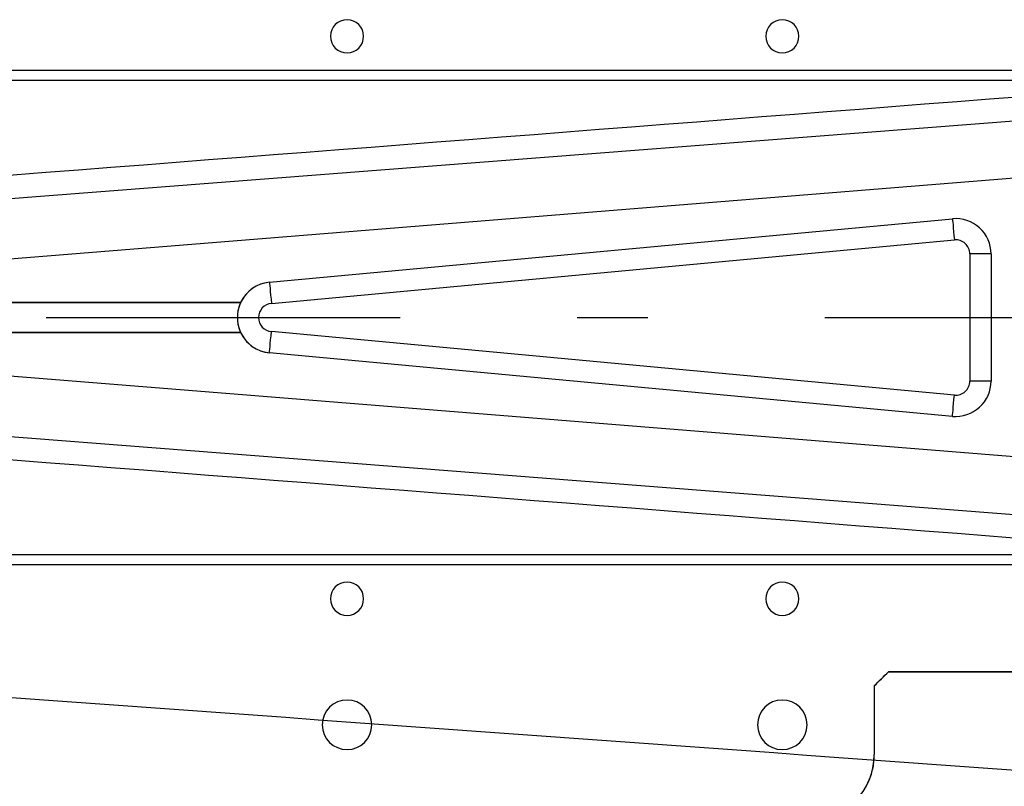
# Model space of a CAD drawing. Extents: x -5 to 5, y -2 to 2.
# Tile 23 of 59: x -1.7 to -0.3, y -0.7 to 0.4. Entities that reach past the tile are written whole.
import ezdxf

# ---------------------------------------------------------------- set-up
doc = ezdxf.new("R2010")
doc.units = 0
doc.linetypes.add('DASHDOT', pattern=[1, 0.5, -0.25, 0, -0.25])

msp = doc.modelspace()

# ---------------------------------------------------------------- linework, layer by layer
at = {"layer": 'center lines', "color": 4, "linetype": 'DASHDOT'}
msp.add_line((-5, 0), (5, 0), dxfattribs=at)
at = {"layer": 'solid extract', "color": 5, "linetype": 'CONTINUOUS'}
for p, q in [((-1.29845, 0.397, -2.9), (-1.29845, 0.397, -2.8375)), ((-1.25155, 0.397, -2.9), (-1.25155, 0.397, -2.8375)), ((-0.68345, 0.397, -2.9), (-0.68345, 0.397, -2.8375)), ((-0.63655, 0.397, -2.9), (-0.63655, 0.397, -2.8375)), ((-2.177, 0.349142, -2.9), (0.647, 0.349142, -2.9)), ((-2.177, 0.335, -2.775), (0.647, 0.335, -2.775)), ((-2.177, 0.335, -2.885858), (0.647, 0.335, -2.885858)), ((-2.059973, 0.144169, -1.51), (-0.04266, 0.300334, -1.51)), ((-0.009021, 0.222687), (-1.931089, 0.068124)), ((-0.009021, 0.222687, -1.51), (-1.931089, 0.068124, -1.51)), ((-1.384629, 0.049785), (-0.419629, 0.139502)), ((-1.384629, 0.049785, -1.282), (-0.419629, 0.139502, -1.282)), ((-0.419629, 0.139502, -1.282), (-0.419629, 0.139502)), ((-1.381851, 0.019914, -1.312), (-0.416851, 0.109631, -1.312)), ((-0.395, 0.089717, -1.312), (-0.395, -0.089717, -1.312)), ((-0.365, 0.089717), (-0.365, -0.089717)), ((-0.365, 0.089717, -1.282), (-0.365, -0.089717, -1.282)), ((-0.365, 0.089717, -1.282), (-0.365, 0.089717)), ((-1.384629, 0.049785, -1.282), (-1.384629, 0.049785)), ((-2.635, 0.021), (-1.425376, 0.021)), ((-1.425376, 0.021, -0.27), (-2.154251, 0.021, -0.27)), ((-1.425376, 0.021, -0.27), (-1.425376, 0.021)), ((-2.635, -0.021), (-1.425376, -0.021)), ((-1.425376, -0.021, -0.27), (-2.154251, -0.021, -0.27)), ((-1.425376, -0.021, -0.27), (-1.425376, -0.021)), ((-0.416851, -0.109631, -1.312), (-1.381851, -0.019914, -1.312)), ((-0.419629, -0.139502), (-1.384629, -0.049785)), ((-1.384629, -0.049785, -1.282), (-1.384629, -0.049785)), ((-0.419629, -0.139502, -1.282), (-1.384629, -0.049785, -1.282)), ((-0.009021, -0.222687), (-1.931089, -0.068124)), ((-0.009021, -0.222687, -1.51), (-1.931089, -0.068124, -1.51)), ((-0.365, -0.089717, -1.282), (-0.365, -0.089717)), ((-2.059973, -0.144169, -1.51), (-0.04266, -0.300334, -1.51)), ((-0.419629, -0.139502, -1.282), (-0.419629, -0.139502)), ((0.647, -0.335, -2.775), (-2.177, -0.335, -2.775)), ((0.647, -0.335, -2.885858), (-2.177, -0.335, -2.885858)), ((0.647, -0.349142, -2.9), (-2.177, -0.349142, -2.9)), ((-1.29845, -0.397, -2.9), (-1.29845, -0.397, -2.8375)), ((-1.25155, -0.397, -2.9), (-1.25155, -0.397, -2.8375)), ((-0.68345, -0.397, -2.9), (-0.68345, -0.397, -2.8375)), ((-0.63655, -0.397, -2.9), (-0.63655, -0.397, -2.8375)), ((-0.51, -0.5, -2.9), (-0.53, -0.52, -2.9)), ((-0.51, -0.5, -3.046085), (0.887, -0.5, -3.046085)), ((-0.51, -0.5, -2.9), (-0.51, -0.5, -3.046085)), ((0.887, -0.5, -2.9), (-0.51, -0.5, -2.9)), ((-0.53, -0.52, -2.9), (-0.53, -0.52, -3.048245)), ((-0.53, -0.52, -2.9), (-0.53, -0.617, -2.9)), ((-1.31, -0.575, -2.9), (-1.31, -0.575, -2.8375)), ((-1.24, -0.575, -2.9), (-1.24, -0.575, -2.8375)), ((-0.695, -0.575, -2.9), (-0.695, -0.575, -2.8375)), ((-0.625, -0.575, -2.9), (-0.625, -0.575, -2.8375)), ((-0.530452, -0.626158, -3.061148), (-0.530254, -0.623874, -3.060845)), ((-0.530254, -0.623874, -3.060845), (-0.530113, -0.621588, -3.060542)), ((-0.530113, -0.621588, -3.060542), (-0.530028, -0.619295, -3.06024)), ((-0.530028, -0.619295, -3.06024), (-0.53, -0.617, -3.059939)), ((-0.53, -0.617, -2.9), (-0.53, -0.617, -3.059939)), ((-0.533388, -0.641874, -3.063264), (-0.532804, -0.639666, -3.062964)), ((-0.532804, -0.639666, -3.062964), (-0.532274, -0.63744, -3.062662)), ((-0.532274, -0.63744, -3.062662), (-0.531798, -0.635201, -3.062359)), ((-0.531798, -0.635201, -3.062359), (-0.531379, -0.632957, -3.062057)), ((-0.531379, -0.632957, -3.062057), (-0.531014, -0.630699, -3.061754)), ((-0.531014, -0.630699, -3.061754), (-0.530705, -0.628432, -3.061451)), ((-0.530705, -0.628432, -3.061451), (-0.530452, -0.626158, -3.061148)), ((-0.53801, -0.654758, -3.06504), (-0.53711, -0.652665, -3.064749)), ((-0.53711, -0.652665, -3.064749), (-0.53626, -0.650544, -3.064455)), ((-0.53626, -0.650544, -3.064455), (-0.535463, -0.648404, -3.06416)), ((-0.535463, -0.648404, -3.06416), (-0.534719, -0.646248, -3.063863)), ((-0.534719, -0.646248, -3.063863), (-0.534026, -0.644069, -3.063564)), ((-0.534026, -0.644069, -3.063564), (-0.533388, -0.641874, -3.063264)), ((-0.542114, -0.662896, -3.066179), (-0.541015, -0.660902, -3.065899)), ((-0.541015, -0.660902, -3.065899), (-0.539965, -0.658882, -3.065615)), ((-0.539965, -0.658882, -3.065615), (-0.538961, -0.656831, -3.065329)), ((-0.538961, -0.656831, -3.065329), (-0.53801, -0.654758, -3.06504))]:
    msp.add_line(p, q, dxfattribs=at)
for centre, radius, start, end in [((-1.275, 0.397, -2.9), 0.02345, 0, 180), ((-1.275, 0.397, -2.8375), 0.02345, 0, 180), ((-0.66, 0.397, -2.9), 0.02345, 0, 180), ((-0.66, 0.397, -2.8375), 0.02345, 0, 180), ((-1.275, 0.397, -2.9), 0.02345, 180, 360), ((-1.275, 0.397, -2.8375), 0.02345, 180, 360), ((-0.66, 0.397, -2.9), 0.02345, 180, 360), ((-0.66, 0.397, -2.8375), 0.02345, 180, 360), ((-0.415, 0.089717), 0.05, 360, 455.311586), ((-0.415, 0.089717, -1.282), 0.05, 360, 455.311586), ((-0.415, 0.089717, -1.312), 0.02, 360, 455.311586), ((-1.38, 0, -1.282), 0.05, 95.311586, 264.688414), ((-1.38, 0), 0.05, 95.311586, 155.165413), ((-1.38, 0, -0.27), 0.05, 155.165419, 204.834587), ((-1.38, 0, -1.312), 0.02, 95.311586, 264.688414), ((-1.38, 0), 0.05, 204.834587, 264.688414), ((-0.415, -0.089717), 0.05, 264.688414, 360), ((-0.415, -0.089717, -1.282), 0.05, 264.688414, 360), ((-0.415, -0.089717, -1.312), 0.02, 264.688414, 360), ((-1.275, -0.397, -2.9), 0.02345, 0, 180), ((-1.275, -0.397, -2.8375), 0.02345, 0, 180), ((-0.66, -0.397, -2.9), 0.02345, 0, 180), ((-0.66, -0.397, -2.8375), 0.02345, 0, 180), ((-1.275, -0.397, -2.9), 0.02345, 180, 360), ((-1.275, -0.397, -2.8375), 0.02345, 180, 360), ((-0.66, -0.397, -2.9), 0.02345, 180, 360), ((-0.66, -0.397, -2.8375), 0.02345, 180, 360), ((-1.275, -0.575, -2.9), 0.035, 0, 180), ((-1.275, -0.575, -2.8375), 0.035, 0, 180), ((-0.66, -0.575, -2.9), 0.035, 0, 180), ((-0.66, -0.575, -2.8375), 0.035, 0, 180), ((-1.275, -0.575, -2.9), 0.035, 180, 360), ((-1.275, -0.575, -2.8375), 0.035, 180, 360), ((-0.66, -0.575, -2.9), 0.035, 180, 360), ((-0.66, -0.575, -2.8375), 0.035, 180, 360), ((-0.623, -0.617, -2.9), 0.093, 270, 360)]:
    msp.add_arc(centre, radius, start, end, dxfattribs=at)
at = {"layer": 'solid extract', "color": 5, "linetype": 'CONTINUOUS', "extrusion": (0.077134, -0.99641, -0.034899)}
msp.add_arc((-8.966468, -871.758251, -0.249848), 869.339606, 89.41031, 89.604859, dxfattribs=at)
at = {"layer": 'solid extract', "color": 5, "linetype": 'CONTINUOUS', "extrusion": (-0.995706, -0.092572, 0)}
for centre in [(-0.147749, -1.282, 0.404913), (-0.147749, -1.282, 1.374074)]:
    msp.add_arc(centre, 0.03, 180, 270, dxfattribs=at)
at = {"layer": 'solid extract', "color": 5, "linetype": 'CONTINUOUS', "extrusion": (0, 1, 0)}
for centre in [(0.395, -1.282, 0.089717), (0.395, -1.282, -0.089717)]:
    msp.add_arc(centre, 0.03, 180, 270, dxfattribs=at)
at = {"layer": 'solid extract', "color": 5, "linetype": 'CONTINUOUS', "extrusion": (0.995706, -0.092572, 0)}
for centre in [(-0.147749, -1.282, -1.374074), (-0.147749, -1.282, -0.404913)]:
    msp.add_arc(centre, 0.03, 180, 270, dxfattribs=at)
at = {"layer": 'solid extract', "color": 5, "linetype": 'CONTINUOUS', "extrusion": (0.077134, 0.99641, -0.034899)}
msp.add_arc((9.06497, -883.218153, -0.249848), 880.799934, 90.396407, 90.588425, dxfattribs=at)
at = {"layer": 'solid extract', "color": 5, "linetype": 'CONTINUOUS', "extrusion": (-0.707107, 0.707107, 0)}
msp.add_arc((0.011538, -12.433805, 0.007071), 9.413979, 85.546932, 85.719579, dxfattribs=at)
at = {"layer": 'solid extract', "color": 5, "linetype": 'CONTINUOUS', "extrusion": (1, 0, 0)}
msp.add_arc((0, -7.769696, -0.53), 4.75, 96.284977, 97.46351, dxfattribs=at)
at = {"layer": 'solid extract (working fin profile)', "color": 5, "linetype": 'CONTINUOUS', "extrusion": (0.071781, 0.996809, -0.034913)}
msp.add_arc((9.068607, -948.873053, -0.562561), 946.081787, 90.3689, 90.547596, dxfattribs=at)

doc.saveas('drawing.dxf')
